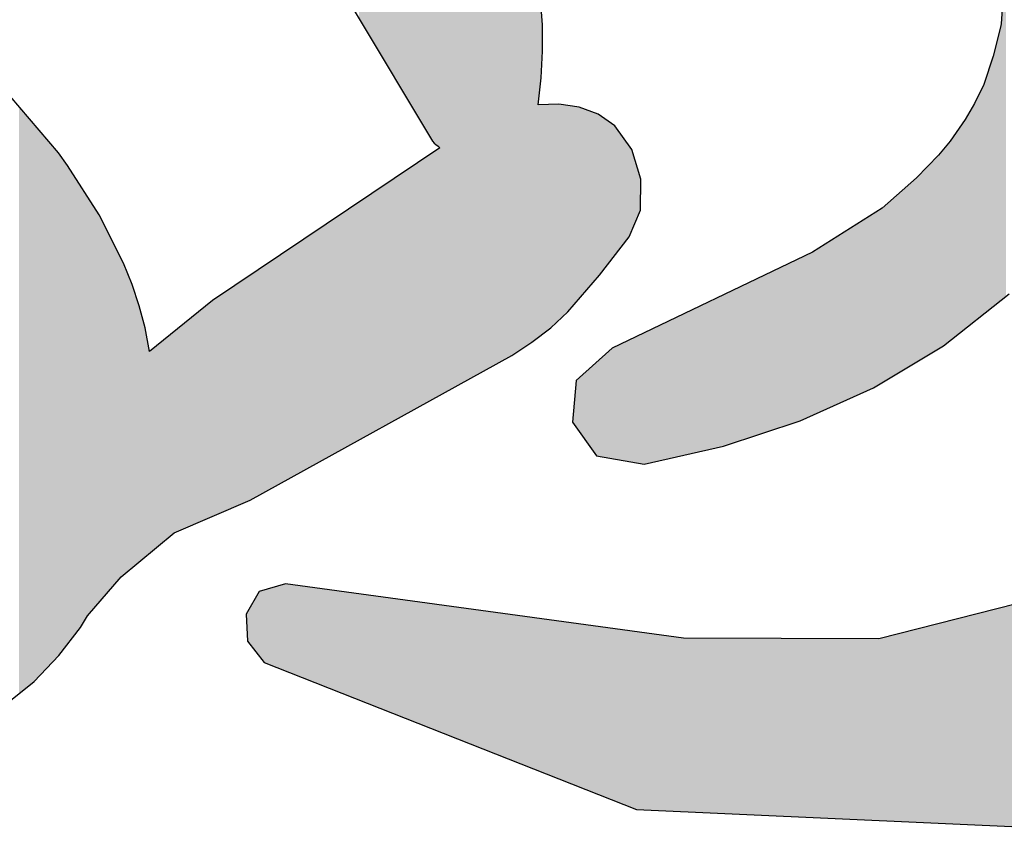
# Model space of a CAD drawing. Extents: x 1.5 to 29.6, y -198.1 to -103.6.
# Tile 24 of 35: x 4.1 to 5.6, y -121.3 to -120. Entities that reach past the tile are written whole.
import ezdxf

# ---------------------------------------------------------------- set-up
doc = ezdxf.new("R2010")
doc.units = 0
doc.layers.add('LAYER_3', color=7, linetype='CONTINUOUS')

# ---------------------------------------------------------------- blocks, each defined once
blk = doc.blocks.new('*U28')
at = {"layer": 'LAYER_3', "color": 1}
for points in [[(4.5389, -121.0329), (4.5062, -120.9087), (4.5389, -120.8993)], [(4.5389, -121.0329), (4.5389, -120.8993), (4.9004, -121.1758)], [(4.9004, -121.1758), (4.5389, -120.8993), (4.9004, -120.9486)], [(4.4982, -121.0098), (4.4805, -120.9416), (4.4982, -120.9109)], [(4.5062, -121.02), (4.4982, -120.9109), (4.5062, -120.9087)], [(4.4982, -121.0098), (4.4982, -120.9109), (4.5062, -121.02)], [(4.5062, -121.02), (4.5062, -120.9087), (4.5389, -121.0329)], [(5.6627, -121.2718), (5.4492, -120.9834), (5.6627, -120.9291)], [(4.4805, -120.987), (4.4783, -120.9454), (4.4805, -120.9416)], [(4.4783, -120.9458), (4.4783, -120.9454), (4.4783, -120.9454)], [(4.4783, -120.9458), (4.4783, -120.9454), (4.4805, -120.987)], [(4.4805, -120.987), (4.4805, -120.9416), (4.4982, -121.0098)], [(4.9004, -121.1758), (4.9004, -120.9486), (4.9307, -121.1878)], [(4.9307, -121.1878), (4.9004, -120.9486), (4.9307, -120.9527)], [(4.9307, -121.1878), (4.9307, -120.9527), (5.0772, -121.2456)], [(5.0772, -121.2456), (4.9307, -120.9527), (5.0772, -120.9727)], [(5.0772, -121.2456), (5.0772, -120.9727), (5.1491, -121.2488)], [(5.1491, -121.2488), (5.0772, -120.9727), (5.1491, -120.9825)], [(5.1491, -121.2488), (5.1491, -120.9825), (5.3096, -121.256)], [(5.3096, -121.256), (5.1491, -120.9825), (5.3096, -120.983)], [(5.3096, -121.256), (5.3096, -120.983), (5.4002, -121.2601)], [(5.4002, -121.2601), (5.3096, -120.983), (5.4002, -120.9833)], [(5.4002, -121.2601), (5.4002, -120.9833), (5.4492, -121.2622)], [(5.4492, -121.2622), (5.4002, -120.9833), (5.4492, -120.9834)], [(5.4492, -121.2622), (5.4492, -120.9834), (5.6627, -121.2718)]]:
    blk.add_solid(points, dxfattribs=at)
blk = doc.blocks.new('*U29')
at = {"layer": 'LAYER_3', "color": 1}
for points in [[(4.8286, -120.58), (4.7918, -119.4595), (4.8286, -119.4264)], [(4.6513, -120.0307), (4.6513, -119.4713), (4.6875, -120.0912)], [(4.6875, -120.0912), (4.6513, -119.4713), (4.6875, -119.5152)], [(4.7845, -120.6044), (4.7756, -119.4721), (4.7845, -119.4652)], [(4.7888, -120.602), (4.7845, -119.4652), (4.7888, -119.4618)], [(4.7845, -120.6044), (4.7845, -119.4652), (4.7888, -120.602)], [(4.7918, -120.6004), (4.7888, -119.4618), (4.7918, -119.4595)], [(4.7888, -120.602), (4.7888, -119.4618), (4.7918, -120.6004)], [(4.7918, -120.6004), (4.7918, -119.4595), (4.8286, -120.58)], [(4.7637, -120.2184), (4.7004, -119.5307), (4.7637, -119.4814)], [(4.7643, -120.2194), (4.7637, -119.4814), (4.7643, -119.4809)], [(4.7637, -120.2184), (4.7637, -119.4814), (4.7643, -120.2194)], [(4.7667, -120.2224), (4.7643, -119.4809), (4.7667, -119.4791)], [(4.7643, -120.2194), (4.7643, -119.4809), (4.7667, -120.2224)], [(4.7696, -120.2248), (4.7667, -119.4791), (4.7696, -119.4768)], [(4.7667, -120.2224), (4.7667, -119.4791), (4.7696, -120.2248)], [(4.7728, -120.227), (4.7696, -119.4768), (4.7728, -119.4743)], [(4.7696, -120.2248), (4.7696, -119.4768), (4.7728, -120.227)], [(4.7756, -120.2296), (4.7728, -119.4743), (4.7756, -119.4721)], [(4.7728, -120.227), (4.7728, -119.4743), (4.7756, -120.2296)], [(4.7756, -120.6093), (4.7756, -119.4721), (4.7845, -120.6044)], [(4.6875, -120.0912), (4.6875, -119.5152), (4.7004, -120.1127)], [(4.7004, -120.1127), (4.6875, -119.5152), (4.7004, -119.5307)], [(4.7004, -120.1127), (4.7004, -119.5307), (4.7637, -120.2184)], [(5.6388, -120.4619), (5.6388, -119.5306), (5.6443, -120.4576)], [(5.6443, -120.4576), (5.6388, -119.5306), (5.6443, -119.5316)], [(4.8286, -120.58), (4.8286, -119.7113), (4.8574, -120.564)], [(4.8574, -120.564), (4.8286, -119.7113), (4.8574, -119.7663)], [(4.8574, -120.564), (4.8574, -119.7663), (4.8793, -120.5519)], [(4.8793, -120.5519), (4.8574, -119.7663), (4.8793, -119.8154)], [(4.9166, -120.5282), (4.9101, -119.8051), (4.9166, -119.8009)], [(4.9262, -120.521), (4.9166, -119.8009), (4.9262, -119.7947)], [(4.9166, -120.5282), (4.9166, -119.8009), (4.9262, -120.521)], [(4.93, -120.1308), (4.9262, -119.7947), (4.93, -119.7922)], [(4.9262, -120.1636), (4.9262, -119.7947), (4.93, -120.1308)], [(4.8793, -120.5519), (4.8793, -119.8154), (4.8826, -120.55)], [(4.8826, -120.55), (4.8793, -119.8154), (4.8826, -119.823)], [(4.8968, -120.5411), (4.8858, -119.8209), (4.8968, -119.8138)], [(4.9101, -120.5324), (4.8968, -119.8138), (4.9101, -119.8051)], [(4.8968, -120.5411), (4.8968, -119.8138), (4.9101, -120.5324)], [(4.9101, -120.5324), (4.9101, -119.8051), (4.9166, -120.5282)], [(4.8858, -120.5483), (4.8826, -119.823), (4.8858, -119.8209)], [(4.8826, -120.55), (4.8826, -119.823), (4.8858, -120.5483)], [(4.8858, -120.5483), (4.8858, -119.8209), (4.8968, -120.5411)], [(4.93, -120.1308), (4.93, -120.001), (4.931, -120.1222)], [(4.931, -120.1222), (4.93, -120.001), (4.931, -120.0152)], [(4.931, -120.1222), (4.931, -120.0152), (4.9322, -120.0983)], [(4.9322, -120.0983), (4.931, -120.0152), (4.9322, -120.0332)], [(5.6385, -120.4622), (5.6365, -120.0396), (5.6385, -120.0126)], [(5.6388, -120.4619), (5.6385, -120.0126), (5.6388, -120.009)], [(5.6385, -120.4622), (5.6385, -120.0126), (5.6388, -120.4619)], [(4.9322, -120.0983), (4.9322, -120.0332), (4.9328, -120.0879)], [(4.9328, -120.0879), (4.9322, -120.0332), (4.9328, -120.0409)], [(4.9328, -120.0879), (4.9328, -120.0409), (4.9331, -120.0813)], [(5.6357, -120.4644), (5.6254, -120.0855), (5.6357, -120.0443)], [(5.6364, -120.4638), (5.6357, -120.0443), (5.6364, -120.0397)], [(5.6357, -120.4644), (5.6357, -120.0443), (5.6364, -120.4638)], [(5.6365, -120.4638), (5.6364, -120.0397), (5.6365, -120.0396)], [(5.6364, -120.4638), (5.6364, -120.0397), (5.6365, -120.4638)], [(5.6365, -120.4638), (5.6365, -120.0396), (5.6385, -120.4622)], [(5.6246, -120.4732), (5.6168, -120.1124), (5.6246, -120.0889)], [(5.6254, -120.4725), (5.6246, -120.0889), (5.6254, -120.0855)], [(5.6246, -120.4732), (5.6246, -120.0889), (5.6254, -120.4725)], [(5.6254, -120.4725), (5.6254, -120.0855), (5.6357, -120.4644)], [(5.6168, -120.4793), (5.6102, -120.1325), (5.6168, -120.1124)], [(5.6168, -120.4793), (5.6168, -120.1124), (5.6246, -120.4732)], [(5.6102, -120.4845), (5.6051, -120.1429), (5.6102, -120.1325)], [(5.6102, -120.4845), (5.6102, -120.1325), (5.6168, -120.4793)], [(5.6051, -120.4886), (5.5957, -120.1618), (5.6051, -120.1429)], [(5.6051, -120.4886), (5.6051, -120.1429), (5.6102, -120.4845)], [(4.93, -120.5182), (4.9262, -120.1636), (4.93, -120.1635)], [(4.9262, -120.521), (4.9262, -120.1636), (4.93, -120.5182)], [(4.93, -120.5182), (4.93, -120.1635), (4.931, -120.5174)], [(4.931, -120.5174), (4.93, -120.1635), (4.931, -120.1635)], [(4.9322, -120.5165), (4.931, -120.1635), (4.9322, -120.1634)], [(4.931, -120.5174), (4.931, -120.1635), (4.9322, -120.5165)], [(4.9322, -120.5165), (4.9322, -120.1634), (4.9328, -120.5161)], [(4.9328, -120.5161), (4.9322, -120.1634), (4.9328, -120.1634)], [(4.9328, -120.5161), (4.9328, -120.1634), (4.9331, -120.5158)], [(4.9331, -120.5158), (4.9328, -120.1634), (4.9331, -120.1634)], [(4.9366, -120.5132), (4.9331, -120.1634), (4.9366, -120.1633)], [(4.9331, -120.5158), (4.9331, -120.1634), (4.9366, -120.5132)], [(4.9389, -120.5115), (4.9366, -120.1633), (4.9389, -120.1632)], [(4.9366, -120.5132), (4.9366, -120.1633), (4.9389, -120.5115)], [(4.9458, -120.5063), (4.9389, -120.1632), (4.9458, -120.163)], [(4.9389, -120.5115), (4.9389, -120.1632), (4.9458, -120.5063)], [(4.9542, -120.4985), (4.9458, -120.163), (4.9542, -120.1627)], [(4.9458, -120.5063), (4.9458, -120.163), (4.9542, -120.4985)], [(4.9581, -120.4948), (4.9542, -120.1627), (4.9581, -120.1626)], [(4.9542, -120.4985), (4.9542, -120.1627), (4.9581, -120.4948)], [(4.9581, -120.4948), (4.9581, -120.1626), (4.959, -120.4939)], [(4.959, -120.4939), (4.9581, -120.1626), (4.959, -120.1628)], [(4.959, -120.4939), (4.959, -120.1628), (4.972, -120.4817)], [(4.972, -120.4817), (4.959, -120.1628), (4.972, -120.1647)], [(4.972, -120.4817), (4.972, -120.1647), (4.9742, -120.4791)], [(4.9742, -120.4791), (4.972, -120.1647), (4.9742, -120.165)], [(4.9742, -120.4791), (4.9742, -120.165), (4.979, -120.4735)], [(4.979, -120.4735), (4.9742, -120.165), (4.979, -120.1658)], [(4.979, -120.4735), (4.979, -120.1658), (4.9849, -120.4667)], [(4.9849, -120.4667), (4.979, -120.1658), (4.9849, -120.1666)], [(5.5957, -120.4959), (5.5885, -120.1741), (5.5957, -120.1618)], [(5.5957, -120.4959), (5.5957, -120.1618), (5.6051, -120.4886)], [(4.1301, -121.0678), (4.1301, -120.1666), (4.1318, -121.0663)], [(4.1318, -121.0663), (4.1301, -120.1666), (4.1318, -120.1687)], [(4.1318, -121.0663), (4.1318, -120.1687), (4.1533, -121.049)], [(4.1533, -121.049), (4.1318, -120.1687), (4.1533, -120.1938)], [(4.9849, -120.4667), (4.9849, -120.1666), (4.9855, -120.466)], [(4.9855, -120.466), (4.9849, -120.1666), (4.9855, -120.1667)], [(4.9855, -120.466), (4.9855, -120.1667), (4.9869, -120.4644)], [(4.9869, -120.4644), (4.9855, -120.1667), (4.9869, -120.1669)], [(4.9869, -120.4644), (4.9869, -120.1669), (4.9892, -120.4617)], [(4.9892, -120.4617), (4.9869, -120.1669), (4.9892, -120.1673)], [(4.9892, -120.4617), (4.9892, -120.1673), (5.005, -120.4434)], [(5.005, -120.4434), (4.9892, -120.1673), (5.005, -120.1732)], [(5.005, -120.4434), (5.005, -120.1732), (5.0159, -120.4307)], [(5.0159, -120.4307), (5.005, -120.1732), (5.0159, -120.1773)], [(5.0159, -120.4307), (5.0159, -120.1773), (5.0182, -120.428)], [(5.0182, -120.428), (5.0159, -120.1773), (5.0182, -120.1782)], [(5.0182, -120.428), (5.0182, -120.1782), (5.0204, -120.4254)], [(5.0204, -120.4254), (5.0182, -120.1782), (5.0204, -120.1797)], [(5.0204, -120.4254), (5.0204, -120.1797), (5.0247, -120.42)], [(5.0247, -120.42), (5.0204, -120.1797), (5.0247, -120.1827)], [(5.5851, -120.5043), (5.5813, -120.1864), (5.5851, -120.18)], [(5.5885, -120.5016), (5.5851, -120.18), (5.5885, -120.1741)], [(5.5851, -120.5043), (5.5851, -120.18), (5.5885, -120.5016)], [(5.5885, -120.5016), (5.5885, -120.1741), (5.5957, -120.4959)], [(4.1533, -121.049), (4.1533, -120.1938), (4.1663, -121.0352)], [(4.1663, -121.0352), (4.1533, -120.1938), (4.1663, -120.2091)], [(5.0247, -120.42), (5.0247, -120.1827), (5.0379, -120.4028)], [(5.0379, -120.4028), (5.0247, -120.1827), (5.0379, -120.192)], [(5.0379, -120.4028), (5.0379, -120.192), (5.04, -120.4001)], [(5.04, -120.4001), (5.0379, -120.192), (5.04, -120.1934)], [(5.04, -120.4001), (5.04, -120.1934), (5.0438, -120.3951)], [(5.0438, -120.3951), (5.04, -120.1934), (5.0438, -120.1961)], [(5.0438, -120.3951), (5.0438, -120.1961), (5.0508, -120.3861)], [(5.0508, -120.3861), (5.0438, -120.1961), (5.0508, -120.2057)], [(5.5813, -120.5073), (5.5732, -120.1982), (5.5813, -120.1864)], [(5.5813, -120.5073), (5.5813, -120.1864), (5.5851, -120.5043)], [(4.1663, -121.0352), (4.1663, -120.2091), (4.1739, -121.0273)], [(4.1739, -121.0273), (4.1663, -120.2091), (4.1739, -120.218)], [(5.0508, -120.3861), (5.0508, -120.2057), (5.0617, -120.372)], [(5.0617, -120.372), (5.0508, -120.2057), (5.0617, -120.2208)], [(5.5732, -120.5137), (5.5584, -120.2196), (5.5732, -120.1982)], [(5.5732, -120.5137), (5.5732, -120.1982), (5.5813, -120.5073)], [(4.1739, -121.0273), (4.1739, -120.218), (4.1905, -121.0098)], [(4.1905, -121.0098), (4.1739, -120.218), (4.1905, -120.2375)], [(5.0617, -120.372), (5.0617, -120.2208), (5.0658, -120.3666)], [(5.0658, -120.3666), (5.0617, -120.2208), (5.0658, -120.2265)], [(5.0658, -120.3666), (5.0658, -120.2265), (5.07, -120.3566)], [(5.07, -120.3566), (5.0658, -120.2265), (5.07, -120.2323)], [(5.5584, -120.5253), (5.5481, -120.2319), (5.5584, -120.2196)], [(5.5584, -120.5253), (5.5584, -120.2196), (5.5732, -120.5137)], [(4.1905, -121.0098), (4.1905, -120.2375), (4.1912, -121.0091)], [(4.1912, -121.0091), (4.1905, -120.2375), (4.1912, -120.2384)], [(4.1912, -121.0091), (4.1912, -120.2384), (4.2024, -120.9944)], [(4.2024, -120.9944), (4.1912, -120.2384), (4.2024, -120.254)], [(4.7637, -120.6159), (4.7004, -120.2802), (4.7637, -120.2377)], [(4.7643, -120.6156), (4.7637, -120.2377), (4.7643, -120.2372)], [(4.7637, -120.6159), (4.7637, -120.2377), (4.7643, -120.6156)], [(4.7667, -120.6143), (4.7643, -120.2372), (4.7667, -120.2357)], [(4.7643, -120.6156), (4.7643, -120.2372), (4.7667, -120.6143)], [(4.7696, -120.6127), (4.7667, -120.2357), (4.7696, -120.2337)], [(4.7667, -120.6143), (4.7667, -120.2357), (4.7696, -120.6127)], [(4.7728, -120.6109), (4.7696, -120.2337), (4.7728, -120.2315)], [(4.7696, -120.6127), (4.7696, -120.2337), (4.7728, -120.6109)], [(4.7756, -120.6093), (4.7728, -120.2315), (4.7756, -120.2296)], [(4.7728, -120.6109), (4.7728, -120.2315), (4.7756, -120.6093)], [(5.07, -120.3566), (5.07, -120.2323), (5.0833, -120.3253)], [(5.0833, -120.3253), (5.07, -120.2323), (5.0833, -120.2758)], [(5.5405, -120.5381), (5.5322, -120.2495), (5.5405, -120.241)], [(5.5481, -120.5335), (5.5405, -120.241), (5.5481, -120.2319)], [(5.5405, -120.5381), (5.5405, -120.241), (5.5481, -120.5335)], [(5.5481, -120.5335), (5.5481, -120.2319), (5.5584, -120.5253)], [(4.2024, -120.9944), (4.2024, -120.254), (4.2044, -120.9918)], [(4.2044, -120.9918), (4.2024, -120.254), (4.2044, -120.2567)], [(4.2044, -120.9918), (4.2044, -120.2567), (4.2094, -120.9852)], [(4.2094, -120.9852), (4.2044, -120.2567), (4.2094, -120.2647)], [(5.5322, -120.5431), (5.5088, -120.2739), (5.5322, -120.2496)], [(5.5322, -120.543), (5.5322, -120.2496), (5.5322, -120.2495)], [(5.5322, -120.543), (5.5322, -120.2495), (5.5405, -120.5381)], [(5.5322, -120.5431), (5.5322, -120.2496), (5.5322, -120.543)], [(4.2094, -120.9852), (4.2094, -120.2647), (4.2235, -120.9667)], [(4.2235, -120.9667), (4.2094, -120.2647), (4.2235, -120.2867)], [(4.2235, -120.9667), (4.2235, -120.2867), (4.2241, -120.9659)], [(4.2241, -120.9659), (4.2235, -120.2867), (4.2241, -120.2877)], [(4.7004, -120.651), (4.6875, -120.2889), (4.7004, -120.2802)], [(4.7004, -120.651), (4.7004, -120.2802), (4.7637, -120.6159)], [(5.0833, -120.3253), (5.0833, -120.2758), (5.0839, -120.278)], [(5.4946, -120.5658), (5.4566, -120.3201), (5.4946, -120.2866)], [(5.5011, -120.5618), (5.4946, -120.2866), (5.5011, -120.2809)], [(5.4946, -120.5658), (5.4946, -120.2866), (5.5011, -120.5618)], [(5.507, -120.5582), (5.5011, -120.2809), (5.507, -120.2756)], [(5.5011, -120.5618), (5.5011, -120.2809), (5.507, -120.5582)], [(5.5088, -120.5572), (5.507, -120.2756), (5.5088, -120.2739)], [(5.507, -120.5582), (5.507, -120.2756), (5.5088, -120.5572)], [(5.5088, -120.5572), (5.5088, -120.2739), (5.5322, -120.5431)], [(4.2241, -120.9659), (4.2241, -120.2877), (4.2305, -120.9558)], [(4.2305, -120.9558), (4.2241, -120.2877), (4.2305, -120.2977)], [(4.2305, -120.9558), (4.2305, -120.2977), (4.231, -120.9549)], [(4.231, -120.9549), (4.2305, -120.2977), (4.231, -120.2985)], [(4.231, -120.9549), (4.231, -120.2985), (4.2328, -120.9522)], [(4.2328, -120.9522), (4.231, -120.2985), (4.2328, -120.3013)], [(4.2328, -120.9522), (4.2328, -120.3013), (4.2338, -120.9505)], [(4.2338, -120.9505), (4.2328, -120.3013), (4.2338, -120.3029)], [(4.6875, -120.6581), (4.6513, -120.3132), (4.6875, -120.2889)], [(4.6875, -120.6581), (4.6875, -120.2889), (4.7004, -120.651)], [(4.2338, -120.9505), (4.2338, -120.3029), (4.2349, -120.9488)], [(4.2349, -120.9488), (4.2338, -120.3029), (4.2349, -120.3046)], [(4.2349, -120.9488), (4.2349, -120.3046), (4.2352, -120.9484)], [(4.2352, -120.9484), (4.2349, -120.3046), (4.2352, -120.305)], [(4.2352, -120.9484), (4.2352, -120.305), (4.2355, -120.948)], [(4.2355, -120.948), (4.2352, -120.305), (4.2355, -120.3055)], [(4.2355, -120.948), (4.2355, -120.3055), (4.2366, -120.9467)], [(4.2366, -120.9467), (4.2355, -120.3055), (4.2366, -120.3072)], [(4.2366, -120.9467), (4.2366, -120.3072), (4.2393, -120.9436)], [(4.2393, -120.9436), (4.2366, -120.3072), (4.2393, -120.3114)], [(4.2393, -120.9436), (4.2393, -120.3114), (4.2394, -120.9434)], [(4.2394, -120.9434), (4.2393, -120.3114), (4.2394, -120.3117)], [(4.2394, -120.9434), (4.2394, -120.3117), (4.2528, -120.9278)], [(4.2528, -120.9278), (4.2394, -120.3117), (4.2528, -120.3326)], [(4.6513, -120.6782), (4.6363, -120.3233), (4.6513, -120.3132)], [(4.6513, -120.6782), (4.6513, -120.3132), (4.6875, -120.6581)], [(4.2528, -120.9278), (4.2528, -120.3326), (4.2545, -120.9258)], [(4.2545, -120.9258), (4.2528, -120.3326), (4.2545, -120.3359)], [(4.6363, -120.6865), (4.6046, -120.3446), (4.6363, -120.3233)], [(4.6363, -120.6865), (4.6363, -120.3233), (4.6513, -120.6782)], [(5.4409, -120.5981), (5.4158, -120.3465), (5.4409, -120.3306)], [(5.4541, -120.5902), (5.4409, -120.3306), (5.4541, -120.3223)], [(5.4409, -120.5981), (5.4409, -120.3306), (5.4541, -120.5902)], [(5.4566, -120.5887), (5.4541, -120.3223), (5.4566, -120.3201)], [(5.4541, -120.5902), (5.4541, -120.3223), (5.4566, -120.5887)], [(5.4566, -120.5887), (5.4566, -120.3201), (5.4946, -120.5658)], [(4.2545, -120.9258), (4.2545, -120.3359), (4.2718, -120.9056)], [(4.2718, -120.9056), (4.2545, -120.3359), (4.2718, -120.3703)], [(4.6046, -120.7041), (4.5995, -120.3481), (4.6046, -120.3446)], [(4.6046, -120.7041), (4.6046, -120.3446), (4.6363, -120.6865)], [(5.4158, -120.6095), (5.4121, -120.3489), (5.4158, -120.3465)], [(5.4158, -120.6095), (5.4158, -120.3465), (5.4409, -120.5981)], [(4.5995, -120.7069), (4.5301, -120.3947), (4.5995, -120.3481)], [(4.5995, -120.7069), (4.5995, -120.3481), (4.6046, -120.7041)], [(5.4121, -120.6112), (5.3775, -120.3707), (5.4121, -120.3489)], [(5.4121, -120.6112), (5.4121, -120.3489), (5.4158, -120.6095)], [(4.2718, -120.9056), (4.2718, -120.3703), (4.2743, -120.9026)], [(4.2743, -120.9026), (4.2718, -120.3703), (4.2743, -120.3754)], [(4.2743, -120.9026), (4.2743, -120.3754), (4.2868, -120.8881)], [(4.2868, -120.8881), (4.2743, -120.3754), (4.2868, -120.4)], [(5.3734, -120.6287), (5.3471, -120.3899), (5.3734, -120.3733)], [(5.3758, -120.6276), (5.3734, -120.3733), (5.3758, -120.3718)], [(5.3734, -120.6287), (5.3734, -120.3733), (5.3758, -120.6276)], [(5.3775, -120.6268), (5.3758, -120.3718), (5.3775, -120.3707)], [(5.3758, -120.6276), (5.3758, -120.3718), (5.3775, -120.6268)], [(5.3775, -120.6268), (5.3775, -120.3707), (5.4121, -120.6112)], [(5.3471, -120.6405), (5.334, -120.3962), (5.3471, -120.3899)], [(5.3471, -120.6405), (5.3471, -120.3899), (5.3734, -120.6287)], [(4.2868, -120.8881), (4.2868, -120.4), (4.2896, -120.8857)], [(4.2896, -120.8857), (4.2868, -120.4), (4.2896, -120.4058)], [(4.2896, -120.8857), (4.2896, -120.4058), (4.2902, -120.8852)], [(4.2902, -120.8852), (4.2896, -120.4058), (4.2902, -120.407)], [(4.2902, -120.8852), (4.2902, -120.407), (4.2915, -120.8841)], [(4.2915, -120.8841), (4.2902, -120.407), (4.2915, -120.4102)], [(4.5215, -120.7501), (4.5086, -120.4092), (4.5215, -120.4005)], [(4.5301, -120.7453), (4.5215, -120.4005), (4.5301, -120.3947)], [(4.5215, -120.7501), (4.5215, -120.4005), (4.5301, -120.7453)], [(4.5301, -120.7453), (4.5301, -120.3947), (4.5995, -120.7069)], [(5.3111, -120.6547), (5.3032, -120.411), (5.3111, -120.4072)], [(5.3284, -120.649), (5.3111, -120.4072), (5.3284, -120.3989)], [(5.3111, -120.6547), (5.3111, -120.4072), (5.3284, -120.649)], [(5.3335, -120.6467), (5.3284, -120.3989), (5.3335, -120.3964)], [(5.3284, -120.649), (5.3284, -120.3989), (5.3335, -120.6467)], [(5.334, -120.6464), (5.3335, -120.3964), (5.334, -120.3962)], [(5.3335, -120.6467), (5.3335, -120.3964), (5.334, -120.6464)], [(5.334, -120.6464), (5.334, -120.3962), (5.3471, -120.6405)], [(4.2915, -120.8841), (4.2915, -120.4102), (4.2997, -120.8773)], [(4.2997, -120.8773), (4.2915, -120.4102), (4.2997, -120.4306)], [(4.5012, -120.7613), (4.4847, -120.4253), (4.5012, -120.4141)], [(4.5013, -120.7613), (4.5012, -120.4141), (4.5013, -120.414)], [(4.5012, -120.7613), (4.5012, -120.4141), (4.5013, -120.7613)], [(4.5086, -120.7572), (4.5013, -120.414), (4.5086, -120.4092)], [(4.5013, -120.7613), (4.5013, -120.414), (4.5086, -120.7572)], [(4.5086, -120.7572), (4.5086, -120.4092), (4.5215, -120.7501)], [(5.2939, -120.6603), (5.2602, -120.4316), (5.2939, -120.4154)], [(5.2943, -120.6602), (5.2939, -120.4154), (5.2943, -120.4152)], [(5.2939, -120.6603), (5.2939, -120.4154), (5.2943, -120.6602)], [(5.3032, -120.6572), (5.2943, -120.4152), (5.3032, -120.411)], [(5.2943, -120.6602), (5.2943, -120.4152), (5.3032, -120.6572)], [(5.3032, -120.6572), (5.3032, -120.411), (5.3111, -120.6547)], [(4.2997, -120.8773), (4.2997, -120.4306), (4.3033, -120.8744)], [(4.3033, -120.8744), (4.2997, -120.4306), (4.3033, -120.4394)], [(4.4847, -120.7705), (4.46, -120.4418), (4.4847, -120.4253)], [(4.4847, -120.7705), (4.4847, -120.4253), (4.5012, -120.7613)], [(5.2602, -120.6714), (5.2111, -120.4551), (5.2602, -120.4316)], [(5.2602, -120.6714), (5.2602, -120.4316), (5.2939, -120.6603)], [(4.3033, -120.8744), (4.3033, -120.4394), (4.3143, -120.8653)], [(4.3143, -120.8653), (4.3033, -120.4394), (4.3143, -120.4724)], [(4.4525, -120.7844), (4.4388, -120.4561), (4.4525, -120.4469)], [(4.46, -120.7812), (4.4525, -120.4469), (4.46, -120.4418)], [(4.4525, -120.7844), (4.4525, -120.4469), (4.46, -120.7812)], [(4.46, -120.7812), (4.46, -120.4418), (4.4847, -120.7705)], [(4.4266, -120.7956), (4.4203, -120.4694), (4.4266, -120.4643)], [(4.4343, -120.7923), (4.4266, -120.4643), (4.4343, -120.4591)], [(4.4266, -120.7956), (4.4266, -120.4643), (4.4343, -120.7923)], [(4.4367, -120.7913), (4.4343, -120.4591), (4.4367, -120.4575)], [(4.4343, -120.7923), (4.4343, -120.4591), (4.4367, -120.7913)], [(4.4388, -120.7903), (4.4367, -120.4575), (4.4388, -120.4561)], [(4.4367, -120.7913), (4.4367, -120.4575), (4.4388, -120.7903)], [(4.4388, -120.7903), (4.4388, -120.4561), (4.4525, -120.7844)], [(5.193, -120.6916), (5.1609, -120.4792), (5.193, -120.4638)], [(5.2007, -120.6898), (5.193, -120.4638), (5.2007, -120.4601)], [(5.193, -120.6916), (5.193, -120.4638), (5.2007, -120.6898)], [(5.2046, -120.6889), (5.2007, -120.4601), (5.2046, -120.4582)], [(5.2007, -120.6898), (5.2007, -120.4601), (5.2046, -120.6889)], [(5.2098, -120.6878), (5.2046, -120.4582), (5.2098, -120.4557)], [(5.2046, -120.6889), (5.2046, -120.4582), (5.2098, -120.6878)], [(5.2109, -120.6875), (5.2098, -120.4557), (5.2109, -120.4552)], [(5.2098, -120.6878), (5.2098, -120.4557), (5.2109, -120.6875)], [(5.2111, -120.6875), (5.2109, -120.4552), (5.2111, -120.4551)], [(5.2109, -120.6875), (5.2109, -120.4552), (5.2111, -120.6875)], [(5.2111, -120.6875), (5.2111, -120.4551), (5.2602, -120.6714)], [(4.3143, -120.8653), (4.3143, -120.4724), (4.3233, -120.8579)], [(4.3233, -120.8579), (4.3143, -120.4724), (4.3233, -120.506)], [(4.4203, -120.7983), (4.3903, -120.4938), (4.4203, -120.4694)], [(4.4203, -120.7983), (4.4203, -120.4694), (4.4266, -120.7956)], [(5.1609, -120.6989), (5.1406, -120.4889), (5.1609, -120.4792)], [(5.1609, -120.6989), (5.1609, -120.4792), (5.193, -120.6916)], [(4.3903, -120.8113), (4.3761, -120.5054), (4.3903, -120.4938)], [(4.3903, -120.8113), (4.3903, -120.4938), (4.4203, -120.7983)], [(5.1406, -120.7035), (5.1084, -120.5043), (5.1406, -120.4889)], [(5.1406, -120.7035), (5.1406, -120.4889), (5.1609, -120.6989)], [(4.3233, -120.8579), (4.3233, -120.506), (4.3233, -120.8579)], [(4.3233, -120.8579), (4.3233, -120.506), (4.3233, -120.5061)], [(4.3233, -120.8579), (4.3233, -120.5062), (4.3302, -120.8521)], [(4.3302, -120.8521), (4.3233, -120.5062), (4.3302, -120.5426)], [(4.368, -120.821), (4.3342, -120.5395), (4.368, -120.512)], [(4.375, -120.8179), (4.368, -120.512), (4.375, -120.5063)], [(4.368, -120.821), (4.368, -120.512), (4.375, -120.8179)], [(4.3761, -120.8175), (4.375, -120.5063), (4.3761, -120.5054)], [(4.375, -120.8179), (4.375, -120.5063), (4.3761, -120.8175)], [(4.3761, -120.8175), (4.3761, -120.5054), (4.3903, -120.8113)], [(5.0891, -120.7152), (5.0839, -120.5161), (5.0891, -120.5136)], [(5.0983, -120.7131), (5.0891, -120.5136), (5.0983, -120.5092)], [(5.0891, -120.7152), (5.0891, -120.5136), (5.0983, -120.7131)], [(5.1084, -120.7108), (5.0983, -120.5092), (5.1084, -120.5043)], [(5.0983, -120.7131), (5.0983, -120.5092), (5.1084, -120.7108)], [(5.1084, -120.7108), (5.1084, -120.5043), (5.1406, -120.7035)], [(5.0617, -120.7105), (5.0508, -120.5319), (5.0617, -120.5267)], [(5.0658, -120.7112), (5.0617, -120.5267), (5.0658, -120.5247)], [(5.0617, -120.7105), (5.0617, -120.5267), (5.0658, -120.7112)], [(5.07, -120.712), (5.0658, -120.5247), (5.07, -120.5227)], [(5.0658, -120.7112), (5.0658, -120.5247), (5.07, -120.712)], [(5.0833, -120.7142), (5.07, -120.5227), (5.0833, -120.5164)], [(5.07, -120.712), (5.07, -120.5227), (5.0833, -120.7142)], [(5.0839, -120.7143), (5.0833, -120.5164), (5.0839, -120.5161)], [(5.0833, -120.7142), (5.0833, -120.5164), (5.0839, -120.7143)], [(5.0839, -120.7143), (5.0839, -120.5161), (5.0891, -120.7152)], [(4.3342, -120.8489), (4.3302, -120.5426), (4.3342, -120.5395)], [(4.3302, -120.8521), (4.3302, -120.5426), (4.3342, -120.8489)], [(4.3342, -120.8489), (4.3342, -120.5395), (4.368, -120.821)], [(5.0379, -120.7065), (5.0247, -120.5509), (5.0379, -120.539)], [(5.04, -120.7069), (5.0379, -120.539), (5.04, -120.5371)], [(5.0379, -120.7065), (5.0379, -120.539), (5.04, -120.7069)], [(5.0438, -120.7075), (5.04, -120.5371), (5.0438, -120.5353)], [(5.04, -120.7069), (5.04, -120.5371), (5.0438, -120.7075)], [(5.0508, -120.7087), (5.0438, -120.5353), (5.0508, -120.5319)], [(5.0438, -120.7075), (5.0438, -120.5353), (5.0508, -120.7087)], [(5.0508, -120.7087), (5.0508, -120.5319), (5.0617, -120.7105)], [(5.0159, -120.7028), (5.005, -120.5687), (5.0159, -120.5588)], [(5.0182, -120.7032), (5.0159, -120.5588), (5.0182, -120.5567)], [(5.0159, -120.7028), (5.0159, -120.5588), (5.0182, -120.7032)], [(5.0204, -120.7036), (5.0182, -120.5567), (5.0204, -120.5547)], [(5.0182, -120.7032), (5.0182, -120.5567), (5.0204, -120.7036)], [(5.0247, -120.7043), (5.0204, -120.5547), (5.0247, -120.5509)], [(5.0204, -120.7036), (5.0204, -120.5547), (5.0247, -120.7043)], [(5.0247, -120.7043), (5.0247, -120.5509), (5.0379, -120.7065)], [(5.005, -120.6874), (4.9892, -120.5829), (5.005, -120.5687)], [(5.005, -120.6874), (5.005, -120.5687), (5.0159, -120.7028)], [(4.9849, -120.6592), (4.979, -120.651), (4.9849, -120.5867)], [(4.9855, -120.6601), (4.9849, -120.5867), (4.9855, -120.5862)], [(4.9849, -120.6592), (4.9849, -120.5867), (4.9855, -120.6601)], [(4.9869, -120.662), (4.9855, -120.5862), (4.9869, -120.585)], [(4.9855, -120.6601), (4.9855, -120.5862), (4.9869, -120.662)], [(4.9892, -120.6653), (4.9869, -120.585), (4.9892, -120.5829)], [(4.9869, -120.662), (4.9869, -120.585), (4.9892, -120.6653)], [(4.9892, -120.6653), (4.9892, -120.5829), (5.005, -120.6874)]]:
    blk.add_solid(points, dxfattribs=at)
blk = doc.blocks.new('BLOCK_2')
at = {"layer": 'LAYER_3'}
for points in [[(5.751, -120.9067), (5.4492, -120.9834), (5.1491, -120.9825), (4.5389, -120.8993), (4.4982, -120.9109), (4.4783, -120.9454), (4.4805, -120.987), (4.5062, -121.02), (5.0772, -121.2456), (5.6869, -121.2729)], [(4.1094, -121.0845), (4.1533, -121.049), (4.1912, -121.0091), (4.2241, -120.9659), (4.2352, -120.9484), (4.2868, -120.8881), (4.368, -120.821), (4.4847, -120.7705), (4.8858, -120.5483), (4.9166, -120.5282), (4.9458, -120.5063), (4.972, -120.4817), (5.0204, -120.4254), (5.0658, -120.3666), (5.0833, -120.3253), (5.0839, -120.278), (5.07, -120.2323), (5.0438, -120.1961), (5.0182, -120.1782), (4.9892, -120.1673), (4.9581, -120.1626), (4.9262, -120.1636), (4.931, -120.1222), (4.9331, -120.0813), (4.9328, -120.0409), (4.93, -120.001)], [(5.6388, -120.009), (5.6365, -120.0396), (5.6357, -120.0443), (5.6246, -120.0889), (5.6102, -120.1325), (5.5957, -120.1618), (5.5813, -120.1864), (5.5584, -120.2196), (5.5405, -120.241), (5.507, -120.2756), (5.4541, -120.3223), (5.3471, -120.3899), (5.04, -120.5371), (4.9849, -120.5867), (4.979, -120.651), (5.0159, -120.7028), (5.0891, -120.7152), (5.2109, -120.6875), (5.3284, -120.649), (5.4409, -120.5981), (5.5481, -120.5335), (5.6488, -120.454)], [(4.5301, -119.8283), (4.7643, -120.2194), (4.7667, -120.2224), (4.7696, -120.2248), (4.7728, -120.227), (4.7756, -120.2296), (4.4266, -120.4643), (4.3302, -120.5426), (4.3233, -120.5062), (4.3233, -120.5061), (4.3233, -120.506), (4.3233, -120.506), (4.3143, -120.4724), (4.3033, -120.4394), (4.2902, -120.407), (4.2528, -120.3326), (4.2044, -120.2567), (4.1905, -120.2375), (4.1014, -120.1331), (4.0007, -120.0404), (3.8905, -119.9589)]]:
    blk.add_lwpolyline(points, dxfattribs=at)
at = {"layer": 'LAYER_3', "color": 1}
for name in ['*U28', '*U29']:
    blk.add_blockref(name, (0, 0), dxfattribs=at)

msp = doc.modelspace()

# ---------------------------------------------------------------- block references
at = {"layer": 'LAYER_3'}
msp.add_blockref('BLOCK_2', (0, 0), dxfattribs=at)

doc.saveas('drawing.dxf')
